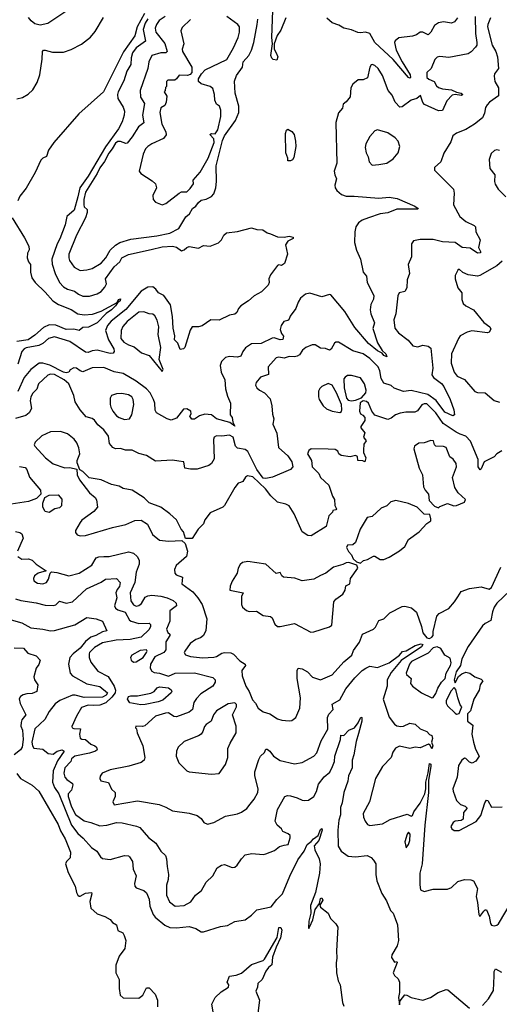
# Model space of a CAD drawing. Extents: x 1245432 to 1420865, y 606325 to 671314.
# Tile 160 of 256: x 1325198 to 1328894, y 630504 to 638091. Entities that reach past the tile are written whole.
import ezdxf

# ---------------------------------------------------------------- set-up
doc = ezdxf.new("R2010")
doc.units = 0

msp = doc.modelspace()

# ---------------------------------------------------------------- linework, layer by layer
at = {"layer": '0CON20XD'}
for points in [[(1325644.5, 638215), (1325415, 638062.7), (1325355, 638047.5), (1325315, 638058.9), (1325285, 638081.2), (1325265, 638108.9)], [(1327248.3, 638105), (1327209.5, 638010.5), (1327181.5, 637968.5), (1327158.6, 637905), (1327158.2, 637865), (1327174.8, 637834.8), (1327187.9, 637805), (1327180.6, 637779.4), (1327151.5, 637785), (1327140, 637795), (1327132, 637815), (1327146.7, 637905), (1327139.6, 637955), (1327149, 638161)], [(1328825, 638104.4), (1328805.9, 638055), (1328804.1, 638035), (1328838, 637895), (1328866.4, 637845), (1328879.6, 637805), (1328887.8, 637715), (1328856.7, 637675), (1328853.6, 637655), (1328860, 637615), (1328888, 637565), (1328886.7, 637505), (1328818.1, 637455), (1328800, 637435), (1328788.1, 637415), (1328778.8, 637371.2), (1328763.3, 637335), (1328702, 637285), (1328635.4, 637244.6), (1328565, 637216.4), (1328535.8, 637195), (1328519.7, 637150.3), (1328467.4, 637062.6), (1328444.2, 636995.8), (1328395, 636952.5), (1328395, 636932.5), (1328540, 636785), (1328546.7, 636755), (1328540, 636665), (1328588.9, 636575), (1328635, 636535.5), (1328700, 636505), (1328710, 636495), (1328711.9, 636455), (1328747.1, 636395), (1328733.1, 636335), (1328749.2, 636305), (1328748, 636295), (1328725, 636291.9), (1328669.3, 636329.3), (1328608, 636335), (1328553.9, 636373.9), (1328455, 636379.5), (1328385, 636398.2), (1328285, 636397.5), (1328233.4, 636386.6), (1328216.9, 636363.1), (1328216.2, 636263.8), (1328191.1, 636205), (1328201.5, 636135), (1328184.5, 636085.5), (1328181.9, 636025), (1328165, 635996.2), (1328123.3, 635985), (1328112, 635962), (1328095.5, 635825), (1328080.9, 635779.1), (1328089.4, 635715), (1328117.3, 635677.3), (1328191.5, 635621.5), (1328228.8, 635578.8), (1328265, 635571.3), (1328305, 635581.9), (1328344.5, 635574.5), (1328365, 635560), (1328380.9, 635405), (1328373.1, 635355), (1328387.5, 635335), (1328448.5, 635288.5), (1328467.1, 635265), (1328515.4, 635164.6), (1328543.8, 635085), (1328548.9, 635045), (1328535, 635038.6), (1328475, 635065.5), (1328406.5, 635156.5), (1328342.3, 635202.3), (1328215, 635234.5), (1328155.6, 635225.6), (1328082.4, 635252.4), (1328060.9, 635270.9), (1328005, 635290.4), (1327983.3, 635325), (1327972.2, 635385), (1327960.2, 635415), (1327895, 635479.5), (1327845, 635515.3), (1327765, 635540), (1327655, 635607.1), (1327635, 635605.6), (1327622.9, 635597.1), (1327598.8, 635551.2), (1327585, 635543.8), (1327555, 635557.5), (1327515, 635560), (1327474.5, 635584.5), (1327452.5, 635585), (1327402, 635565), (1327378, 635545), (1327355, 635507.5), (1327335, 635497.5), (1327315, 635492.9), (1327275, 635496.7), (1327235, 635483.8), (1327195, 635490.4), (1327173.5, 635486.5), (1327112.9, 635417.1), (1327114.3, 635355.7), (1327054, 635336), (1327020.8, 635295), (1327015.8, 635275), (1327024, 635255), (1327045, 635236), (1327083.3, 635215), (1327128.3, 635168.3), (1327140.8, 635115), (1327145, 635050), (1327156, 635015), (1327148, 634975), (1327178.6, 634905), (1327191.2, 634795), (1327265, 634729.7), (1327294.8, 634685), (1327303.8, 634645), (1327286, 634624), (1327145, 634566.1), (1327095, 634555.4), (1327075, 634558.5), (1327024.5, 634625), (1326955, 634763.4), (1326935, 634779.7), (1326875, 634788), (1326861.9, 634805), (1326841.9, 634875), (1326815, 634888.2), (1326755, 634881.4), (1326715, 634885.5), (1326697.5, 634875), (1326691.1, 634855), (1326695.9, 634705.9), (1326675, 634671.2), (1326655.5, 634654.5), (1326565, 634627.1), (1326515, 634627.5), (1326470, 634635), (1326463, 634683), (1326425, 634688), (1326375, 634697.1), (1326245, 634688.1), (1326175, 634732.5), (1326115, 634747.5), (1326064.1, 634774.1), (1326014.2, 634774.2), (1325975, 634786.7), (1325935, 634783.8), (1325915, 634793.8), (1325889.2, 634825), (1325882.7, 634882.7), (1325845, 634931.2), (1325800.3, 634970.3), (1325774, 635005), (1325755, 635018.1), (1325710.5, 635030.5), (1325664.2, 635085), (1325626.4, 635145), (1325615.4, 635195), (1325576.7, 635285), (1325540.7, 635315), (1325465, 635356.3), (1325435, 635358.7), (1325415, 635351.1), (1325343.2, 635285), (1325330, 635245), (1325297.8, 635212.2), (1325283.7, 635185), (1325277.6, 635155), (1325288, 635095), (1325269.7, 635060.3), (1325245, 635040.9), (1325165, 635017.8)], [(1325175, 637481.2), (1325218.2, 637491.8), (1325262.2, 637517.8), (1325299.1, 637550.9), (1325333.6, 637606.4), (1325352, 637665), (1325372, 637788), (1325372.5, 637845), (1325380, 637855), (1325395, 637856.2), (1325450.9, 637840.9), (1325535, 637840.9), (1325595, 637860), (1325675, 637903.3), (1325743.3, 637956.7), (1325779.4, 638000.6), (1325842.3, 638107.7)], [(1328707.8, 638115), (1328710.6, 637985), (1328721.1, 637915), (1328719.7, 637895), (1328710.7, 637879.3), (1328677.5, 637842.5), (1328655, 637828.5), (1328505, 637799.7), (1328435, 637806.9), (1328415, 637801.5), (1328396, 637784), (1328369.4, 637715), (1328336.7, 637685), (1328336.7, 637645), (1328351.7, 637631.7), (1328392, 637615), (1328410.9, 637580.9), (1328425, 637567.8), (1328455, 637557.7), (1328525, 637550), (1328565, 637531.5), (1328600, 637525), (1328611.8, 637515), (1328602.2, 637507.8), (1328554.2, 637514.2), (1328531, 637509), (1328490.4, 637465), (1328455, 637390.8), (1328425, 637387.8), (1328318.3, 637438.3), (1328303.8, 637453.8), (1328285.6, 637505.6), (1328257.4, 637482.6), (1328215, 637471.8), (1328145, 637418.6), (1328127.7, 637417.7), (1328091.2, 637455), (1328068.3, 637508.3), (1328036.6, 637546.6), (1327995, 637662), (1327960.8, 637715), (1327935, 637737.5), (1327915, 637746.2), (1327907, 637743), (1327896.1, 637723.9), (1327877.7, 637642.3), (1327845, 637626.7), (1327805, 637628.8), (1327764.4, 637595), (1327750, 637565), (1327743.6, 637496.4), (1327715, 637457.5), (1327690, 637440), (1327685, 637410), (1327655, 637372.5), (1327635, 637300), (1327641.4, 636985), (1327622.5, 636925), (1327625.6, 636895), (1327638.9, 636865), (1327625.7, 636815), (1327628.6, 636795), (1327642, 636775), (1327678, 636745), (1327715, 636730.4), (1327775, 636731.1), (1327965, 636715.5), (1328045, 636722.9), (1328106.1, 636713.9), (1328244.2, 636655), (1328267.5, 636635), (1328265, 636630), (1328105, 636632), (1328035, 636603.1), (1327975, 636595.4), (1327885.8, 636565), (1327836.9, 636545), (1327809.5, 636525), (1327789.2, 636495), (1327780.4, 636455), (1327779.2, 636375), (1327794.4, 636315), (1327824.3, 636245), (1327844.3, 636145), (1327869.4, 636115), (1327876.8, 636065), (1327926, 635965), (1327923.6, 635936.4), (1327902.9, 635897.1), (1327897.9, 635855), (1327903.8, 635825), (1327932.9, 635755), (1327918.6, 635711.4), (1327955, 635600), (1327991.8, 635541.8), (1328020, 635515), (1328026.4, 635493.6), (1328005, 635503.3), (1327990.3, 635520.3), (1327955, 635540.5), (1327886.9, 635595), (1327779.5, 635719.5), (1327702.4, 635842.4), (1327595, 635971.2), (1327585, 635973.8), (1327525, 635956), (1327435, 635984.3), (1327400, 635975), (1327362, 635945), (1327343.1, 635915), (1327325.5, 635865), (1327282.7, 635807.3), (1327270.7, 635779.3), (1327265, 635772.5), (1327233.3, 635765), (1327212, 635735), (1327204.2, 635704.2), (1327214.1, 635674.1), (1327231.7, 635651.7), (1327225, 635627.5), (1327205.7, 635624.3), (1327158.7, 635638.7), (1327142.4, 635637.6), (1327058.8, 635595), (1326985, 635593.8), (1326938.2, 635561.8), (1326916.4, 635535), (1326900.8, 635499.2), (1326875, 635490), (1326814.4, 635495.6), (1326785, 635487.5), (1326753.3, 635456.7), (1326742.2, 635425), (1326749.5, 635375), (1326778.1, 635315), (1326784.2, 635245.8), (1326799.3, 635189.3), (1326822.1, 635135), (1326820.8, 635045), (1326836.3, 635026.3), (1326839.5, 634989.5), (1326855, 634957.5), (1326816, 634986), (1326714.9, 635014.9), (1326675, 635045.9), (1326625, 635052.2), (1326582.6, 635037.4), (1326545, 635012), (1326525, 635012), (1326508.8, 635035), (1326518.8, 635055), (1326516, 635075), (1326485, 635093.3), (1326460.5, 635089.5), (1326405, 635020.6), (1326365.7, 635004.3), (1326334.4, 635014.4), (1326251.7, 635061.7), (1326242.7, 635082.7), (1326240, 635135), (1326228.5, 635165), (1326202.7, 635215), (1326175, 635245.3), (1326095.4, 635305.4), (1325995, 635364.1), (1325925, 635378.4), (1325845, 635410.4), (1325755, 635408.1), (1325685, 635377.5), (1325665, 635384.2), (1325635, 635405.7), (1325615, 635409.2), (1325587.3, 635392.7), (1325575.5, 635374.5), (1325555, 635369.7), (1325535, 635374.2), (1325428.8, 635428.8), (1325375, 635443.3), (1325347, 635443), (1325282.4, 635395), (1325231.5, 635335), (1325183.1, 635225)], [(1326160.8, 638139.2), (1326103.5, 638035), (1326086, 637966), (1325997.7, 637842.3), (1325843.3, 637535), (1325653.6, 637366.4), (1325459.8, 637145), (1325419.5, 637085), (1325403.8, 637036.2), (1325375, 637023.4), (1325361, 637009), (1325316.4, 636913.6), (1325246.5, 636793.5), (1325198.3, 636731.8), (1325183.8, 636695)], [(1326185, 638097), (1326165, 638064.7), (1326150.4, 638015), (1326167.8, 637925), (1326095.2, 637874.8), (1326065.9, 637835), (1326056.1, 637796.1), (1326054.7, 637745), (1326023.7, 637695), (1325999.9, 637620.1), (1325955.9, 637535), (1325951.1, 637515), (1325954.8, 637484.8), (1325996.2, 637416.2), (1326006, 637385), (1326003.8, 637355), (1325986.9, 637303.1), (1325958.8, 637251.2), (1325859.2, 637110.8), (1325725, 636885.7), (1325660.6, 636795), (1325645.1, 636725.1), (1325617.7, 636622.3), (1325562.1, 636575), (1325549.4, 636510.6), (1325507.1, 636402.9), (1325485.5, 636365), (1325444.6, 636244.6), (1325447.1, 636207.1), (1325470.4, 636135), (1325504.5, 636065), (1325535, 636031.4), (1325565, 636014.4), (1325620, 636000), (1325650.8, 635975), (1325685, 635961.5), (1325735, 635959.6), (1325795, 635979.2), (1325825, 635996.4), (1325855, 636028.9), (1325866.5, 636056.5), (1325859.3, 636095), (1325924.5, 636185.5), (1325969.1, 636225), (1325985.6, 636255), (1326035, 636280.3), (1326209.9, 636320.1), (1326295, 636340), (1326375, 636344.7), (1326405, 636338.2), (1326445, 636310), (1326465, 636316.5), (1326485, 636336.4), (1326504.4, 636344.4), (1326575, 636330.5), (1326615, 636350), (1326665, 636345.6), (1326729.4, 636370.6), (1326752.5, 636395), (1326769.7, 636430.3), (1326792.3, 636447.7), (1326875, 636460), (1326985, 636486.7), (1327025, 636473.3), (1327071.7, 636471.7), (1327105, 636447.5), (1327131.7, 636441.7), (1327185, 636416.7), (1327235.7, 636414.3), (1327275, 636423.8), (1327305.6, 636415.6), (1327306.2, 636405), (1327265, 636383.8), (1327246.7, 636355), (1327261.2, 636285), (1327238.3, 636211.7), (1327215, 636196.2), (1327195, 636202.5), (1327185, 636197.5), (1327130, 636125), (1327118.8, 636095), (1327120, 636065), (1327113.3, 636045), (1327060, 635995), (1327005, 635963.8), (1326960, 635925), (1326903, 635887), (1326883.8, 635865), (1326872, 635835), (1326855, 635820.8), (1326815, 635814), (1326734.2, 635775.8), (1326670.7, 635779.3), (1326605, 635731.2), (1326575, 635723.8), (1326526.4, 635723.6), (1326510.8, 635699.2), (1326470, 635565), (1326460, 635555), (1326435, 635550), (1326417.5, 635597.5), (1326389.6, 635625), (1326394.2, 635655), (1326379.5, 635715), (1326375.3, 635805), (1326360, 635895), (1326309.6, 635965), (1326267.1, 635985), (1326247.3, 636015), (1326225, 636032), (1326185, 636030.4), (1326135, 635999.6), (1326015, 635858.9), (1325902.4, 635767.6), (1325873.9, 635735), (1325860, 635695), (1325882.4, 635625), (1325922.1, 635555), (1325925.5, 635535), (1325918.3, 635521.7), (1325895, 635519.3), (1325795, 635544.8), (1325755, 635539.6), (1325725, 635527), (1325705, 635528.1), (1325585, 635610.8), (1325465, 635646.2), (1325419.2, 635635), (1325375, 635595.8), (1325345, 635579.4), (1325248.3, 635561.7), (1325233.3, 635555), (1325215, 635534), (1325184.4, 635435.6)], [(1326319.1, 638115), (1326273.1, 638085), (1326250.9, 638055), (1326242.9, 638025), (1326247.3, 637995), (1326315, 637906.8), (1326335.5, 637845), (1326325, 637835.6), (1326285, 637836.4), (1326216, 637815), (1326192.7, 637765), (1326184.3, 637715), (1326125.8, 637545), (1326129.4, 637495), (1326158.5, 637445), (1326144.6, 637355), (1326154.5, 637295), (1326112.6, 637265), (1326065, 637187.6), (1326025, 637140.5), (1326015, 637137.8), (1325975, 637153.3), (1325955, 637152.3), (1325935, 637140), (1325910.8, 637095), (1325885, 637063.6), (1325851.8, 636998.2), (1325815, 636950), (1325794.2, 636905.8), (1325705, 636762.9), (1325693.1, 636705), (1325691.8, 636665), (1325695, 636648.8), (1325718.6, 636628.6), (1325717.5, 636605), (1325706, 636565), (1325635, 636430.3), (1325577, 636285), (1325576, 636256), (1325582.6, 636235), (1325616.5, 636185), (1325665, 636158.9)], [(1325665, 636158.9), (1325715, 636164.7), (1325755, 636172.7), (1325826.8, 636215), (1325861.3, 636255), (1325893.8, 636315), (1325935.6, 636354.4), (1325970, 636375), (1326055, 636400.6), (1326254.2, 636425.8), (1326354.8, 636445.2), (1326425, 636482.2), (1326478.6, 636571.4), (1326507.1, 636595), (1326530.5, 636635), (1326555.3, 636655), (1326575, 636683.3), (1326595, 636700.8), (1326635, 636708), (1326675, 636728), (1326695, 636748), (1326709.7, 636795), (1326715.7, 636844.3), (1326712.1, 636965), (1326760.4, 637160.4), (1326775, 637195.3), (1326861.9, 637315), (1326886.6, 637375), (1326887.8, 637425), (1326858.4, 637525), (1326852, 637618), (1326868.7, 637661.3), (1326914.5, 637725), (1326921.2, 637765), (1326963.9, 637815), (1326984.6, 637855), (1327002, 637915), (1327028.7, 638055), (1327033.2, 638095)], [(1326515, 638092.2), (1326450.5, 638029.5), (1326438.9, 638005), (1326461.8, 637905), (1326450.4, 637865), (1326451.8, 637845), (1326525.5, 637725), (1326525.5, 637684.5), (1326511.8, 637668.2), (1326490.2, 637659.8), (1326426, 637664), (1326406.7, 637635), (1326393.8, 637626.2), (1326340, 637625), (1326330, 637615), (1326330, 637575), (1326321.7, 637568.3), (1326320, 637545), (1326310, 637535), (1326331.7, 637501.7), (1326325.8, 637455.8), (1326315, 637430.8), (1326285, 637412.5), (1326278.1, 637375), (1326291.9, 637285), (1326325, 637227.5), (1326326.2, 637203.8), (1326305, 637175.4), (1326216.9, 637135), (1326185, 637114.6), (1326168.2, 637095), (1326148.9, 637055), (1326117.5, 636925), (1326130.8, 636905), (1326218.8, 636848.8), (1326244.3, 636825), (1326251.4, 636795), (1326222.9, 636735), (1326226.2, 636705), (1326245, 636684), (1326295, 636664.4)], [(1326295, 636664.4), (1326325, 636674.5), (1326426.2, 636755), (1326445, 636764.3), (1326485, 636765.7), (1326511.1, 636788.9), (1326538.1, 636825), (1326534.3, 636855), (1326588.9, 636915), (1326650, 637025), (1326696.1, 637145), (1326693.6, 637173.6), (1326663.3, 637205), (1326675, 637213.3), (1326705, 637212), (1326725, 637242.5), (1326748.8, 637345), (1326746.9, 637395), (1326736.7, 637425), (1326715, 637440), (1326702, 637472), (1326699.2, 637515), (1326685, 637560), (1326666.7, 637575), (1326596.5, 637596.5), (1326576.2, 637615), (1326575.8, 637635), (1326598.9, 637675), (1326625.9, 637704.1), (1326795.1, 637784.9), (1326845.2, 637875), (1326881.6, 637955), (1326891.2, 637995), (1326892.3, 638035), (1326880, 638055), (1326793.6, 638115)], [(1328571.1, 638105), (1328549.2, 638075), (1328525, 638065.3), (1328465, 638074.8), (1328425, 638067.1), (1328394, 638045), (1328365.9, 637994.1), (1328345, 637973.8), (1328305, 637994.5), (1328285, 637995.4), (1328254.7, 637975.2), (1328225.2, 637964.8), (1328119.7, 637950.3), (1328090.7, 637929.3), (1328085.7, 637915), (1328099.6, 637855), (1328146.3, 637765), (1328206.2, 637665), (1328209.4, 637645), (1328205, 637641.1), (1328195, 637646.7), (1328075, 637784.6), (1327934.7, 637915), (1327895, 637984), (1327863.6, 637993.6), (1327825, 637988.8), (1327803, 637993), (1327755, 638014), (1327696.7, 638025), (1327657.5, 638047.5), (1327605, 638066), (1327565, 638103.3)], [(1327285, 637002.5), (1327263, 637003), (1327263, 637023), (1327250, 637065), (1327246.1, 637213.9), (1327255, 637240), (1327265, 637246.7), (1327295, 637230), (1327313.3, 637205), (1327323.8, 637155), (1327326.2, 637115), (1327311.7, 637028.3), (1327299.3, 637010.7), (1327285, 637002.5)], [(1327915, 636971.2), (1327965, 636974.3), (1328027.5, 636985), (1328075, 637018), (1328114.6, 637065.4), (1328126.5, 637115), (1328115, 637154.2), (1328090.5, 637180.5), (1328035, 637218.1), (1327955, 637242.5), (1327935, 637233.8), (1327895, 637191.2), (1327864.7, 637135.3), (1327860, 637105), (1327867.5, 637065), (1327883.8, 637035), (1327890, 636995), (1327915, 636971.2)], [(1328895, 637083.3), (1328875, 637088.8), (1328856.4, 637083.6), (1328831.2, 637058.8), (1328816.1, 637013.9), (1328821.4, 636945), (1328858.8, 636895), (1328856.7, 636845), (1328862.3, 636822.3), (1328884.1, 636784.1), (1328944, 636725)], [(1325139.7, 636565), (1325235, 636410.4), (1325267.1, 636345), (1325271.4, 636318.6), (1325258.1, 636291.9), (1325255.6, 636255), (1325265, 636226.2), (1325281.4, 636205), (1325280, 636145), (1325291.8, 636101.8), (1325317.1, 636065), (1325395, 635990.6), (1325454, 635924), (1325497.3, 635897.3), (1325595, 635856.8), (1325645, 635825.4), (1325695, 635817.5), (1325758.3, 635821.7), (1325825.9, 635844.1), (1325949.3, 635910.7), (1325958, 635935), (1325975, 635940), (1325972.9, 635925), (1325950.7, 635909.3), (1325937.3, 635885), (1325906.2, 635855), (1325863, 635827), (1325795.3, 635755), (1325727.3, 635722.7), (1325685, 635720), (1325655, 635695.8), (1325615, 635707.1), (1325555, 635703.2), (1325476.3, 635736.3), (1325425, 635739.4), (1325381, 635719), (1325315, 635659.8), (1325263.3, 635625), (1325175, 635610.8)], [(1328915, 636229.1), (1328875, 636194.6), (1328745, 636118.8), (1328725, 636114), (1328655, 636124), (1328612.9, 636142.9), (1328585, 636167.5), (1328575, 636160), (1328555, 636120), (1328553.8, 636095), (1328573.8, 636025), (1328605.6, 635985), (1328606.2, 635935), (1328616.7, 635905), (1328636.7, 635885), (1328695, 635856), (1328775, 635758), (1328820, 635725), (1328828, 635705), (1328817, 635683), (1328803, 635677), (1328682.3, 635692.3), (1328645, 635681.9), (1328593.1, 635655), (1328578.8, 635635), (1328524.6, 635515), (1328522.9, 635445), (1328545, 635375.8), (1328570, 635345), (1328625, 635319.2), (1328705, 635225.5), (1328725, 635218.2), (1328785, 635216.2), (1328855, 635155.6), (1328895, 635143.1)], [(1326295, 635380), (1326303.3, 635395), (1326272.4, 635472.4), (1326285.4, 635565), (1326264.7, 635664.7), (1326268.8, 635725), (1326257.5, 635775), (1326240.1, 635810.1), (1326225, 635822.5), (1326195, 635824.4), (1326155, 635838.9), (1326115, 635836.5), (1326025.2, 635764.8), (1325993.1, 635726.9), (1325980, 635695), (1325977.1, 635635), (1326000.8, 635605), (1326036.2, 635585), (1326080.5, 635570.5), (1326137.5, 635525), (1326195, 635502.9), (1326295, 635380)], [(1327665, 635063.3), (1327677.4, 635072.6), (1327681.2, 635085), (1327676.6, 635125), (1327639.2, 635215), (1327605.2, 635275), (1327575, 635287.5), (1327526.8, 635263.2), (1327510.9, 635249.1), (1327501.7, 635228.3), (1327501.4, 635185), (1327505.8, 635165), (1327535.5, 635115.5), (1327562.4, 635092.4), (1327605, 635073.8), (1327665, 635063.3)], [(1327755, 635154.6), (1327785, 635158.5), (1327831.9, 635178.1), (1327864.6, 635215), (1327867.3, 635235), (1327854.7, 635284.7), (1327825, 635330.8), (1327755, 635348.5), (1327725, 635349.2), (1327705, 635337.3), (1327696.3, 635323.7), (1327697.4, 635255), (1327715.2, 635175.2), (1327729.2, 635159.2), (1327755, 635154.6)], [(1326005, 635011.2), (1326045, 635014), (1326063.1, 635045), (1326077.8, 635125), (1326072.2, 635165), (1326062.9, 635185), (1326035, 635200.9), (1325985, 635210.5), (1325945, 635208.1), (1325905, 635194.2), (1325894.4, 635175), (1325895.6, 635125), (1325898.9, 635105), (1325915, 635074.4), (1325945, 635039.4), (1325965, 635025.8), (1326005, 635011.2)], [(1328912.2, 634767.8), (1328875.7, 634744.3), (1328855, 634722), (1328776.7, 634685), (1328755, 634630), (1328746.7, 634623.3), (1328732, 634645), (1328731.4, 634701.4), (1328672.4, 634842.4), (1328635, 634880.8), (1328592.1, 634897.9), (1328561.7, 634911.7), (1328460.4, 634980.4), (1328405, 635061.9), (1328335, 635132), (1328315, 635132), (1328298, 635122), (1328262.6, 635077.4), (1328243.8, 635066.2), (1328173.6, 635066.4), (1328130.6, 635059.4), (1328095, 635047.1), (1328060.6, 635019.4), (1328035, 635009.6), (1327934, 635044), (1327911.2, 635075), (1327885, 635136), (1327869.4, 635149.4), (1327845, 635154), (1327822, 635138), (1327816.7, 635075), (1327823.6, 635053.6), (1327843, 635043), (1327857.5, 635025), (1327857, 635003), (1327826.7, 634955), (1327826.7, 634945), (1327857, 634907), (1327847.5, 634875), (1327867.5, 634845), (1327850.7, 634819.3), (1327846.2, 634775), (1327846.7, 634756.7), (1327866.2, 634715), (1327856.7, 634683.3), (1327841.7, 634691.7), (1327803.9, 634693.9), (1327800, 634725), (1327785, 634732.5), (1327745, 634723.3), (1327675, 634732.9), (1327656.7, 634745), (1327650, 634765), (1327627.7, 634777.7), (1327575, 634782), (1327445, 634783.3), (1327425, 634772.5), (1327416.7, 634745), (1327446.2, 634695), (1327452, 634645), (1327502.5, 634595), (1327515, 634562.5), (1327580, 634505), (1327608.3, 634418.3), (1327625, 634392.5), (1327627.5, 634347.5), (1327639.3, 634320.7), (1327635, 634313.3), (1327611.7, 634308.3), (1327607.5, 634295), (1327581.4, 634268.6), (1327560, 634185), (1327445, 634114.4), (1327417.5, 634115), (1327373.9, 634143.9), (1327313.9, 634283.9), (1327274.6, 634345), (1327248.3, 634358.3), (1327185, 634373.5), (1327131.9, 634421.9), (1327092.5, 634475), (1326995, 634568), (1326952.5, 634575), (1326938.8, 634565), (1326918.3, 634531.7), (1326900, 634525), (1326881.7, 634518.3), (1326854.6, 634485.4), (1326775, 634346.2), (1326764.2, 634335.8), (1326665, 634291.2), (1326623.6, 634236.4), (1326614, 634205), (1326572, 634165), (1326526.4, 634093.6), (1326475, 634092.5), (1326459.5, 634145), (1326443.1, 634165), (1326405, 634237.8), (1326355, 634284.2), (1326285.5, 634335.5), (1326196.8, 634366.8), (1326156.8, 634406.8), (1326064.6, 634464.6), (1325995, 634478.9), (1325965, 634495.5), (1325905, 634508.9), (1325824.5, 634544.5), (1325731.9, 634561.9), (1325685, 634610), (1325661.7, 634621.7), (1325641.2, 634675), (1325641.4, 634695), (1325660.6, 634745), (1325652.4, 634792.4)], [(1325652.4, 634792.4), (1325639.3, 634829.3), (1325617.8, 634857.8), (1325565, 634900), (1325512.7, 634917.3), (1325435, 634914.4), (1325368.8, 634885), (1325316, 634835), (1325310, 634815), (1325314, 634805), (1325396, 634716), (1325455, 634668.9), (1325545, 634638.1), (1325585, 634639.4), (1325637.5, 634627.5), (1325640, 634585), (1325658.8, 634545), (1325735.8, 634445), (1325778.3, 634408.3), (1325790.2, 634390.2), (1325796.5, 634335), (1325768.2, 634301.8), (1325676.7, 634235), (1325662.7, 634217.3), (1325627.5, 634155), (1325628.3, 634138.3), (1325640.7, 634120.7), (1325665, 634113.8), (1325705.8, 634115.8), (1325912.9, 634177.1), (1326015, 634201.9), (1326085, 634231.9), (1326135, 634235.7), (1326183.5, 634203.5), (1326221.4, 634125), (1326275, 634080.6), (1326345, 634071.5), (1326446.7, 634076.7), (1326473.6, 634053.6), (1326490, 633995), (1326483.3, 633955), (1326404.2, 633885), (1326391.2, 633855), (1326393.3, 633825), (1326403.2, 633813.2), (1326451.2, 633795), (1326447.5, 633745), (1326532.7, 633682.7), (1326570.6, 633635), (1326605, 633583.3), (1326638.8, 633475), (1326632.5, 633385), (1326613.3, 633345), (1326591.2, 633328.8), (1326555, 633315.6), (1326512, 633285), (1326470, 633225), (1326466, 633215), (1326475.6, 633195.6), (1326515, 633184.4), (1326606.2, 633173.8), (1326695, 633179.1), (1326715, 633182.7), (1326755, 633209.5), (1326775, 633214.5), (1326825, 633212.5), (1326845, 633201.2), (1326895, 633151.2), (1326936, 633125), (1326938, 633115), (1326910.6, 633075), (1326912.5, 633035), (1326940.4, 632955), (1326965.4, 632915), (1326990.7, 632850.7), (1327013.9, 632823.9), (1327035, 632786), (1327075, 632757.1), (1327125, 632741.4), (1327183.6, 632703.6), (1327217.3, 632692.7), (1327275, 632687.5), (1327295, 632691.2), (1327326.2, 632715), (1327356.9, 632785), (1327361.1, 632865), (1327337.1, 633015), (1327336.2, 633075), (1327343.3, 633095), (1327375, 633090), (1327416.9, 633065), (1327455, 633025.5), (1327516.8, 633003.2), (1327605, 633042.5), (1327696.7, 633143.3), (1327756.6, 633193.4), (1327770.9, 633229.1), (1327816.4, 633293.6), (1327838.6, 633355), (1327925, 633394), (1327939.6, 633410.4), (1327965, 633462.5), (1328005.3, 633474.7), (1328049.5, 633520.5), (1328145, 633569.2), (1328165, 633571.2), (1328218.3, 633558.3), (1328256.7, 633525), (1328295.3, 633415.3), (1328304.8, 633365), (1328335, 633328.1), (1328355, 633322.6), (1328375, 633332.1), (1328383, 633345), (1328384.5, 633375.5), (1328411.5, 633495), (1328430, 633515), (1328505.4, 633554.6), (1328549.2, 633605), (1328573.6, 633643.6), (1328601.2, 633685), (1328665, 633708.8), (1328755, 633721.2), (1328815, 633703.1), (1328835, 633714.3), (1328907, 633873)], [(1328425, 634330), (1328435, 634340), (1328495, 634362.5), (1328543.9, 634343.9), (1328565, 634347.5), (1328626.1, 634373.9), (1328633, 634393), (1328576.7, 634445), (1328550, 634485), (1328534.2, 634564.2), (1328563.6, 634645), (1328560.5, 634670.5), (1328538, 634705), (1328513.3, 634723.2), (1328483.3, 634795), (1328465, 634801.8), (1328405, 634805.8), (1328394.5, 634814.5), (1328385.7, 634845.7), (1328365, 634848.8), (1328315, 634829.2), (1328275, 634828.6), (1328240, 634805), (1328234.2, 634785), (1328275.9, 634635.9), (1328302.5, 634585), (1328310.7, 634490.7), (1328322.5, 634465), (1328347.5, 634435), (1328353.3, 634385), (1328395, 634342.5), (1328425, 634330)], [(1325195, 634648), (1325239.5, 634639.5), (1325252.2, 634625), (1325273.6, 634565), (1325359.1, 634465), (1325361.1, 634435), (1325327.5, 634402.5), (1325265, 634378.8), (1325065, 634347.3)], [(1325425, 634293.8), (1325395, 634300.5), (1325375.7, 634335), (1325375.7, 634364.3), (1325390.3, 634409.7), (1325425, 634428.1), (1325495, 634428.9), (1325523.5, 634395), (1325520.8, 634345), (1325505, 634329.2), (1325469.2, 634320.8), (1325425, 634293.8)], [(1327825, 633902.5), (1327846.4, 633923.6), (1327877.7, 633932.3), (1327925, 633956.7), (1327935, 633956.7), (1327975, 633932), (1328005, 633932), (1328045, 633949.2), (1328125, 633997.5), (1328165, 634032), (1328194.4, 634085.6), (1328277.5, 634145), (1328335, 634207.5), (1328365, 634230), (1328367.5, 634245), (1328358.3, 634278.3), (1328315, 634280), (1328260, 634335), (1328193.3, 634363.3), (1328096, 634386), (1328057.5, 634375), (1328027.5, 634345), (1327984.2, 634325.8), (1327915, 634263.8), (1327875, 634256.2), (1327820.8, 634165), (1327785, 634063.3), (1327765, 634043.3), (1327725, 634042.5), (1327717.5, 634025), (1327731.7, 633991.7), (1327756.1, 633966.1), (1327767, 633937), (1327793, 633913), (1327825, 633902.5)], [(1325165, 634146.2), (1325199.3, 634139.3), (1325215, 634128.1), (1325225.5, 634095), (1325180.5, 633995)], [(1325846.4, 633953.6), (1325886.6, 633953.4), (1326035, 633990.6), (1326075, 633980.6), (1326104, 633955), (1326118.8, 633925), (1326117.5, 633895), (1326095.4, 633834.6), (1326086, 633755), (1326048.4, 633675), (1326053.4, 633613.4), (1326075, 633582.2), (1326095, 633572.6), (1326115, 633577.5), (1326136.5, 633593.5), (1326165, 633640.4), (1326185, 633651.6), (1326216.5, 633656.5), (1326285, 633648.6), (1326333.3, 633635), (1326381.2, 633615), (1326404.2, 633595), (1326405, 633574.3), (1326354, 633535), (1326354, 633455), (1326328.8, 633395), (1326339.5, 633369.5), (1326353.8, 633355), (1326354, 633345), (1326323.3, 633296.7), (1326324.7, 633235), (1326308.4, 633215), (1326239.3, 633180.7), (1326204.8, 633125), (1326203.7, 633093.7), (1326215, 633071.5), (1326235, 633060), (1326276.4, 633056.4), (1326345, 633031.6), (1326395, 633055.7), (1326545, 633057.6), (1326685, 633021.2), (1326704.5, 633005), (1326705.3, 632985), (1326687.3, 632955), (1326594.5, 632895.5), (1326559.7, 632860.3), (1326540.5, 632829.5), (1326530, 632775), (1326504.7, 632755), (1326405, 632717.7), (1326385, 632722.8), (1326345, 632749.5), (1326322.6, 632747.4), (1326245.4, 632724.6), (1326161.1, 632648.9), (1326144.2, 632644.2), (1326092.5, 632647.5), (1326090, 632635), (1326097, 632627), (1326103.3, 632595), (1326147.3, 632495), (1326162, 632405), (1326156, 632385), (1326134.2, 632365.8), (1326038.8, 632338.8), (1325895, 632309.4), (1325834.4, 632285), (1325817.9, 632262.1), (1325814.5, 632244.5), (1325822, 632225), (1325883, 632213), (1325905, 632161.2), (1325933.8, 632135), (1325934.2, 632105), (1325916.2, 632065), (1325925, 632042), (1326105, 632071.2), (1326273, 632043), (1326325, 632022.9), (1326375, 631994.2), (1326505, 631977.1), (1326565, 631958), (1326595, 631936), (1326616.2, 631905), (1326645, 631890.8), (1326695, 631904.3), (1326785, 631952.9), (1326875, 631971.4), (1326907.5, 631985), (1326947, 632013), (1326972.9, 632047.1), (1327004.4, 632085.6), (1327034.2, 632135.8), (1327035.6, 632165), (1327010.5, 632265), (1327011.1, 632295), (1327039.7, 632390.3), (1327054.2, 632415), (1327084.2, 632445), (1327095, 632468.8), (1327105, 632469.2), (1327125, 632455.5), (1327155, 632416.2), (1327205, 632382.2), (1327315, 632356.7), (1327375, 632367.5), (1327465, 632416), (1327487.2, 632442.8), (1327521.5, 632535), (1327572.1, 632625), (1327569, 632715), (1327579.7, 632740.3), (1327612.5, 632775), (1327605, 632817.5), (1327665, 632851.2), (1327711.9, 632935), (1327780.7, 633019.3), (1327836.2, 633075), (1327865, 633094.7), (1327895, 633108.8), (1327955, 633098.6), (1328045, 633134.3), (1328124.7, 633195), (1328147.2, 633222.8), (1328175, 633227.9), (1328245, 633268.8), (1328291.5, 633281.5), (1328305, 633275.7), (1328295, 633258.2), (1328137.3, 633152.7), (1328059.5, 633060.5), (1328030.3, 633005), (1328028.9, 632955), (1327999.4, 632855), (1328045, 632716.2), (1328085, 632663.3), (1328105, 632650), (1328135, 632643.8), (1328155, 632646.2), (1328205, 632671.4), (1328245, 632662.9), (1328285, 632626.7), (1328336.7, 632606.7), (1328355, 632583.8), (1328374, 632574), (1328378.9, 632551.1), (1328372.5, 632525), (1328381.2, 632495), (1328375, 632472.5), (1328360.8, 632500.8), (1328348.8, 632508.8), (1328285, 632480), (1328245, 632484.3), (1328205, 632475.8), (1328125, 632492.5), (1328095, 632478), (1328074.4, 632445.6), (1328061.2, 632405), (1327994.6, 632335), (1327940.8, 632245), (1327892.5, 632065), (1327844.2, 631975), (1327846.2, 631945), (1327861.2, 631915), (1327879.1, 631889.1), (1327895, 631881.4), (1327992.5, 631895), (1328052.4, 631927.6), (1328185, 631968.8), (1328215, 631952.5), (1328225, 631957.5), (1328234.3, 631985.7), (1328285, 632053.3), (1328320.5, 632125), (1328327.6, 632165), (1328327.5, 632215), (1328345, 632287.5), (1328355, 632360), (1328365, 632353.3), (1328367.5, 632335), (1328349.1, 632230.9), (1328348.3, 632135), (1328318.8, 631885), (1328299.2, 631585), (1328282.4, 631515), (1328280.8, 631425), (1328286.9, 631385), (1328315, 631374.3), (1328385, 631390.4), (1328495, 631390), (1328525.3, 631404.7), (1328575, 631450.6), (1328625, 631464.4), (1328675, 631462.5), (1328696.2, 631455), (1328725.8, 631395), (1328714.5, 631335.5), (1328727, 631287), (1328737, 631197), (1328745, 631180), (1328775, 631222.5), (1328785, 631232.5), (1328795, 631232.5), (1328815, 631183.3), (1328825.5, 631125.5), (1328835, 631114.2), (1328855, 631107.5), (1328875, 631112.9), (1328887.5, 631125), (1329001.8, 631315)], [(1325184.3, 633955), (1325215, 633934.6), (1325265, 633935.6), (1325293.8, 633925), (1325324.6, 633894.6), (1325402.5, 633845), (1325338.8, 633825), (1325311.4, 633805), (1325304.3, 633785), (1325306.8, 633766.8), (1325335, 633748.5), (1325375.5, 633744.5), (1325404, 633755), (1325419.4, 633780.6), (1325433.3, 633826.7), (1325444, 633836), (1325485, 633831.4), (1325575.6, 633805.6), (1325655, 633825.6), (1325752.7, 633887.3), (1325786.9, 633943.1), (1325807, 633953), (1325846.4, 633953.6)], [(1327442.1, 633372.1), (1327465, 633374.2), (1327585, 633412.2), (1327604.4, 633425.6), (1327618.9, 633605), (1327633.6, 633626.4), (1327688.8, 633665), (1327706.2, 633695), (1327711.2, 633728.8), (1327742, 633745), (1327746.7, 633785), (1327802.5, 633865), (1327797, 633887), (1327735, 633907.5), (1327715, 633906.7), (1327688, 633892), (1327615, 633872), (1327556.7, 633825), (1327515, 633809.2), (1327465, 633779.2), (1327375, 633766.2), (1327317.6, 633787.6), (1327230, 633795), (1327217.5, 633805), (1327205, 633830), (1327175, 633823.8), (1327095, 633895.8), (1326955, 633915.7), (1326915, 633907.1), (1326896.6, 633893.4), (1326882.5, 633865), (1326874, 633825), (1326834.4, 633765), (1326819.4, 633725), (1326818, 633695), (1326920, 633675), (1326907.5, 633645), (1326906.5, 633585), (1326915.6, 633565), (1326945, 633537.8), (1326965, 633530.5), (1327022.6, 633532.6), (1327075, 633500.6), (1327131.5, 633491.5), (1327142.9, 633482.9), (1327165, 633432), (1327185, 633415.7), (1327205, 633414.5), (1327315, 633439.2), (1327442.1, 633372.1)], [(1325165, 633628.2), (1325205.4, 633614.6), (1325325, 633597.5), (1325395, 633579.3), (1325455, 633575.9), (1325475, 633582.9), (1325505, 633610.4), (1325555, 633594.6), (1325605, 633605.6), (1325711.5, 633705), (1325825, 633757.8), (1325859.3, 633780.7), (1325945, 633785.7), (1325972.2, 633755), (1325966.9, 633723.1), (1325949.5, 633700.5), (1325939.8, 633675), (1325945.3, 633635), (1325928, 633575), (1325935.8, 633555.8), (1325953.6, 633543.6), (1326010, 633525), (1326044.2, 633465), (1326056.7, 633455), (1326115, 633437.9), (1326195, 633441.1), (1326205, 633431.2), (1326206.5, 633415), (1326195, 633393.1), (1326135, 633333.4), (1326050, 633315), (1325941.5, 633308.5), (1325835, 633288.5), (1325775, 633253.4), (1325736.9, 633215), (1325731.9, 633205), (1325733.5, 633175), (1325745, 633140), (1325800.8, 633070.8), (1325879.7, 633029.7), (1325926.5, 632956.5), (1325936.4, 632925), (1325932.3, 632905), (1325908.7, 632871.3), (1325862.5, 632827.5), (1325815, 632810), (1325767.4, 632807.4)], [(1328976.4, 633693.6), (1328875.7, 633595), (1328854.9, 633565.1), (1328840.8, 633529.2), (1328828.1, 633461.9), (1328785, 633439.4), (1328765, 633420), (1328655, 633260.7), (1328606, 633165), (1328595.1, 633114.9), (1328562.3, 633065), (1328546.7, 633005), (1328555, 632981.2), (1328580.7, 633029.3), (1328605, 633050.8), (1328635, 633062.7), (1328666.2, 633056.2), (1328705, 633027.5), (1328755, 633010), (1328766.4, 632996.4), (1328747.5, 632965), (1328737.5, 632925), (1328697.5, 632855), (1328672.5, 632765), (1328648.3, 632741.7), (1328649.2, 632685), (1328691.2, 632655), (1328681.9, 632585), (1328694.6, 632524.6), (1328710.9, 632470.9), (1328738.8, 632415), (1328713, 632377), (1328685, 632362.5), (1328665, 632370), (1328637, 632397), (1328625, 632400), (1328605, 632386.2), (1328578.8, 632345), (1328570, 632255), (1328535.7, 632165), (1328537.5, 632145), (1328564.4, 632074.4), (1328595, 632042.5), (1328630.7, 632030.7), (1328647.5, 632015), (1328618.3, 631981.7), (1328615, 631930), (1328599.4, 631920.6), (1328554.4, 631915.6), (1328538.8, 631905), (1328520, 631875), (1328527.5, 631855), (1328545, 631844.2), (1328584.1, 631844.1), (1328715, 631913.3), (1328751.3, 631958.7), (1328782.5, 632057.5), (1328795, 632076.7), (1328805, 632073.3), (1328835, 632022.9), (1328915, 632025.5)], [(1325115, 633471.5), (1325215, 633443.1), (1325283.9, 633403.9), (1325375, 633395.4), (1325435, 633382.5), (1325466.7, 633385), (1325622, 633428), (1325715, 633484.3), (1325787.5, 633475), (1325835, 633455.7), (1325868.6, 633381.4), (1325835, 633373.5), (1325785, 633345.6), (1325745, 633332.9), (1325705, 633298.3), (1325665, 633247.3), (1325610.7, 633205), (1325584.6, 633175), (1325574.2, 633125.8), (1325586, 633055), (1325604, 633035), (1325715, 632973.1), (1325815, 632953.6), (1325875.3, 632905), (1325864.7, 632885), (1325835, 632871), (1325695, 632868), (1325625, 632885.9), (1325605, 632885.6), (1325506.7, 632845), (1325470.5, 632819.5), (1325425, 632758.8), (1325391.1, 632698.9), (1325313.8, 632626.2), (1325290.5, 632525), (1325296, 632495), (1325307.9, 632477.9), (1325375, 632470.5), (1325416.8, 632436.8), (1325455, 632430), (1325486.5, 632455), (1325525, 632465.3), (1325540.4, 632455), (1325489.9, 632380.1), (1325456.9, 632303.1), (1325451.3, 632215), (1325465.2, 632175.2), (1325498.4, 632125), (1325596.8, 631885), (1325645, 631818.9), (1325686.9, 631785), (1325751.7, 631711.7), (1325792.5, 631685), (1325819.7, 631639.7), (1325835, 631628), (1325895, 631619.4), (1326005, 631651.4), (1326035, 631648.8), (1326045, 631641.2), (1326067.1, 631605), (1326072.2, 631545), (1326094.3, 631495), (1326081.4, 631435), (1326084.2, 631415), (1326095, 631402.5), (1326155, 631381.9), (1326173.8, 631363.8), (1326194.6, 631315), (1326201.2, 631258.8), (1326225.6, 631195), (1326240.6, 631175), (1326315, 631113.5), (1326355, 631095.6), (1326405, 631092.7), (1326505, 631104.3), (1326555, 631087.5), (1326595, 631062), (1326615, 631062.5), (1326745, 631104.2), (1326798, 631112), (1326855, 631141.9), (1326935, 631154.2), (1326985, 631190), (1327025, 631232.5), (1327135, 631254.2), (1327179.2, 631310.8), (1327223.8, 631355), (1327278.8, 631491.2), (1327342.3, 631617.7), (1327389.8, 631685), (1327414.4, 631735.6), (1327445, 631759.2)], [(1325155, 633250), (1325227.2, 633247.2), (1325259.5, 633209.5), (1325325, 633190), (1325356.2, 633155), (1325345, 633123.3), (1325325.6, 633094.4), (1325306.1, 633026.1), (1325311.2, 633005), (1325338, 632965), (1325329.5, 632915), (1325295, 632898.2), (1325252.7, 632897.3), (1325225, 632889.2), (1325203.1, 632876.9), (1325193.5, 632856.5), (1325200.8, 632820.8), (1325246.2, 632735), (1325214.1, 632695.9), (1325208.2, 632675), (1325207.6, 632647.6), (1325219.5, 632615), (1325225.4, 632545), (1325216.4, 632485), (1325205, 632464.4), (1325153.9, 632426.1)], [(1326075, 633140.6), (1326095, 633143.8), (1326149.5, 633175), (1326176, 633215), (1326180, 633225), (1326175.8, 633235), (1326125, 633230.8), (1326062, 633195), (1326050.8, 633175), (1326056, 633155), (1326075, 633140.6)], [(1328375, 632866.2), (1328385, 632868.8), (1328405, 632898.1), (1328419.8, 632940.2), (1328448.8, 632985), (1328477.6, 633015), (1328483.4, 633056.6), (1328518, 633115), (1328523.6, 633135), (1328515, 633170.7), (1328474.7, 633194.7), (1328443.4, 633245), (1328415, 633259.3), (1328385, 633251.6), (1328345, 633210.2), (1328216.9, 633145), (1328201.5, 633125), (1328176, 633056), (1328180, 633045), (1328215.8, 633015), (1328209.2, 632975), (1328225, 632956), (1328294.3, 632904.3), (1328375, 632866.2)], [(1326131.9, 632811.8), (1326047.8, 632827.8), (1326027.8, 632855), (1326035, 632875.5), (1326055, 632881.6), (1326105, 632880.5), (1326208.9, 632901.1), (1326234.2, 632915), (1326256.7, 632943.3), (1326275, 632950.9), (1326343.4, 632943.4), (1326365, 632926.2), (1326369.4, 632915), (1326365.6, 632905), (1326301.7, 632848.3), (1326265.8, 632834.2), (1326165, 632813.8), (1326131.9, 632811.8)], [(1328565, 632740), (1328585, 632744), (1328604, 632795), (1328592.2, 632812.2), (1328574.2, 632865), (1328559.8, 632929.8), (1328545, 632945.7), (1328521.7, 632918.3), (1328484.6, 632845), (1328483.8, 632825), (1328495, 632803.8), (1328555, 632746.7), (1328565, 632740)], [(1325767.4, 632807.4), (1325725, 632808.4), (1325675, 632790), (1325635.6, 632725), (1325600, 632645), (1325603.3, 632635), (1325615, 632628.6), (1325665.8, 632625.8), (1325658.6, 632585), (1325664.3, 632555), (1325677.2, 632547.2), (1325705, 632544.1), (1325745, 632508.8), (1325777.8, 632495), (1325789.6, 632485), (1325795.6, 632465), (1325782.5, 632455), (1325735, 632439), (1325622, 632415), (1325596.2, 632395), (1325591.2, 632375), (1325546.7, 632325), (1325538.3, 632285), (1325544.4, 632255), (1325561.6, 632235), (1325604.5, 632205), (1325608.5, 632195), (1325596.5, 632153.5), (1325570.2, 632125), (1325571.2, 632105), (1325596.8, 632025), (1325626.5, 631966.5), (1325695, 631917.4), (1325745.9, 631905.9), (1325815, 631880), (1325870, 631885), (1325945, 631903.5), (1325987.7, 631902.3), (1326096.9, 631876.9), (1326124, 631865), (1326189.2, 631789.2), (1326248.1, 631745), (1326284.3, 631685), (1326321.4, 631651.4), (1326330, 631625), (1326333.1, 631565), (1326344.4, 631505), (1326341.5, 631465), (1326328.3, 631421.7), (1326328.4, 631345), (1326353.2, 631293.2), (1326395, 631260.9), (1326465.9, 631264.1), (1326517.8, 631292.2), (1326553.5, 631345), (1326600.1, 631379.9), (1326635, 631444), (1326687.1, 631495), (1326720, 631555), (1326753, 631577), (1326775, 631581.2), (1326835, 631558.8), (1326855, 631560), (1326874.3, 631575.7), (1326906, 631625), (1326934.6, 631655.4), (1326986.8, 631666.8), (1327075, 631658.1), (1327095, 631662.9), (1327160.7, 631689.3), (1327201.2, 631718.8), (1327235, 631731.2), (1327267.5, 631735), (1327283, 631787), (1327282.5, 631805), (1327267.7, 631817.7), (1327226.7, 631835), (1327216, 631855), (1327182.9, 631885), (1327166.7, 631915), (1327185.7, 632004.3), (1327241.2, 632105), (1327261.7, 632111.7), (1327285, 632110), (1327335, 632096), (1327375, 632076), (1327395, 632073.8), (1327423.3, 632076.7), (1327465, 632104), (1327485, 632143.3), (1327499.8, 632200.2), (1327545, 632255.5), (1327588, 632292), (1327608.2, 632335), (1327623.8, 632375), (1327625.8, 632415), (1327669.5, 632545), (1327672.1, 632577.9), (1327695, 632576.2), (1327733.4, 632616.6), (1327777.5, 632635), (1327806.2, 632673.8), (1327826, 632716), (1327835, 632713.3), (1327835.2, 632685), (1327810, 632590), (1327790.3, 632529.7), (1327773.5, 632426.5), (1327759.8, 632385), (1327760.6, 632325), (1327732.5, 632265), (1327727.7, 632222.3), (1327696.9, 632136.9), (1327683.8, 632056.2), (1327670.7, 632019.3), (1327668.8, 631965), (1327656.9, 631923.1), (1327650.3, 631845), (1327651.7, 631721.7), (1327674.6, 631684.6), (1327728.8, 631645), (1327785, 631639.5), (1327875, 631649.4), (1327905.6, 631635.6), (1327925.6, 631615.6), (1327942, 631585), (1327941.9, 631505), (1327949.4, 631455), (1327988.7, 631358.7), (1328025, 631300), (1328055, 631227.5), (1328076.2, 631205), (1328092.5, 631165), (1328109.2, 631115), (1328116.1, 630996.1), (1328105.8, 630954.2), (1328066.2, 630885), (1328062, 630865), (1328085, 630827.5), (1328103, 630833), (1328107.5, 630825), (1328076.7, 630745), (1328086.7, 630725), (1328115, 630701.2), (1328124.4, 630675), (1328124.7, 630595), (1328117.5, 630555), (1328125, 630500), (1328130.2, 630529.8), (1328165, 630575.8), (1328182.5, 630575), (1328215, 630556.2), (1328305, 630536.2), (1328364.3, 630555.7), (1328423.3, 630595), (1328485, 630617.5), (1328496.2, 630615), (1328664.5, 630474.5)], [(1326675, 632278), (1326735, 632281.2), (1326785, 632352.5), (1326802.5, 632405), (1326801.9, 632475), (1326818.9, 632515), (1326867.1, 632595), (1326866, 632646), (1326837.5, 632735), (1326868.8, 632795), (1326867.5, 632815), (1326856.1, 632826.1), (1326805, 632820), (1326714, 632765), (1326690.8, 632735), (1326674.5, 632685.5), (1326635, 632660.8), (1326621.1, 632645), (1326610, 632605), (1326595.7, 632585), (1326575, 632571.5), (1326465, 632530), (1326418.8, 632485), (1326405.8, 632455), (1326404.3, 632415), (1326422.9, 632365), (1326485, 632303.8), (1326505, 632296.2), (1326675, 632278)], [(1325176.6, 632283.4), (1325205, 632242.7), (1325295, 632191.4), (1325345, 632145.6), (1325495, 631888.6), (1325511.5, 631841.5), (1325548, 631778), (1325589.7, 631675), (1325587.7, 631632.3), (1325558.8, 631605), (1325551.2, 631585), (1325570.5, 631520.5), (1325624.6, 631415), (1325634.6, 631365), (1325645, 631343.8), (1325655, 631336), (1325665, 631337.5), (1325705, 631360.6), (1325750, 631365), (1325753.3, 631355), (1325738.9, 631295), (1325745, 631243.8), (1325795, 631200), (1325855, 631181.2), (1325895, 631157.5), (1325913.3, 631135), (1325943.3, 631115), (1325955, 631073.3), (1325993.3, 631055), (1326002.9, 631035), (1326016.2, 630995), (1326008.8, 630935), (1325963.8, 630875), (1325938.8, 630805), (1325939.2, 630745), (1325964.4, 630694.4), (1325963.1, 630625), (1325973.2, 630573.2), (1325995, 630554.2), (1326115, 630551.4), (1326146.2, 630573.8), (1326175, 630630), (1326195, 630631.2), (1326241.7, 630581.7), (1326260, 630535), (1326260, 630485)], [(1327445, 631759.2), (1327460.9, 631779.1), (1327496.7, 631803.3), (1327515, 631851.2), (1327525, 631859.2), (1327527.9, 631845), (1327502.7, 631765), (1327466, 631725), (1327472.9, 631695), (1327505.8, 631625), (1327514.2, 631585), (1327508.1, 631515), (1327476.8, 631365), (1327440, 631265), (1327441.7, 631205), (1327424.8, 631145), (1327423.4, 631093.4), (1327425, 631087.5), (1327435, 631102.5), (1327457, 631155), (1327475.8, 631235), (1327508.8, 631281.2), (1327515, 631318.5), (1327527.5, 631325), (1327534.5, 631305), (1327511.2, 631268.8), (1327515, 631251.2), (1327576.2, 631205), (1327593.8, 631165), (1327633.3, 631125), (1327648.3, 631098.3), (1327638, 630915), (1327641.7, 630858.3), (1327635.9, 630824.1), (1327639.4, 630745), (1327651.2, 630685), (1327667.5, 630655), (1327685, 630517.5), (1327695, 630488.8)], [(1328175, 631710), (1328195, 631734), (1328204.4, 631765), (1328206.9, 631815), (1328195, 631830), (1328184.3, 631815), (1328165.8, 631755.8), (1328175, 631710)], [(1326688.1, 630445), (1326679.2, 630505), (1326704.3, 630555.7), (1326750.7, 630599.3), (1326806.9, 630635), (1326810, 630655), (1326795.7, 630675), (1326815, 630720.8), (1326865, 630727.5), (1326906.3, 630743.7), (1326985, 630810), (1327075, 630842.5), (1327085, 630851.4), (1327181.4, 631018.6), (1327195, 631094.4), (1327209.2, 631095), (1327218.6, 631075), (1327208.2, 631015), (1327173.9, 630945), (1327145, 630866), (1327140.8, 630809.2), (1327115, 630786.9), (1327095, 630758.6), (1327066, 630694), (1327033.8, 630665), (1327030, 630635), (1327016.7, 630605), (1327045.9, 630535.9), (1327028.8, 630395)], [(1328765.2, 630494.8), (1328811.5, 630545), (1328849.7, 630610.3), (1328853.3, 630723.3), (1328853.4, 630756.6), (1328865, 630776), (1328911.8, 630751.8)]]:
    msp.add_lwpolyline(points, dxfattribs=at)

doc.saveas('drawing.dxf')
